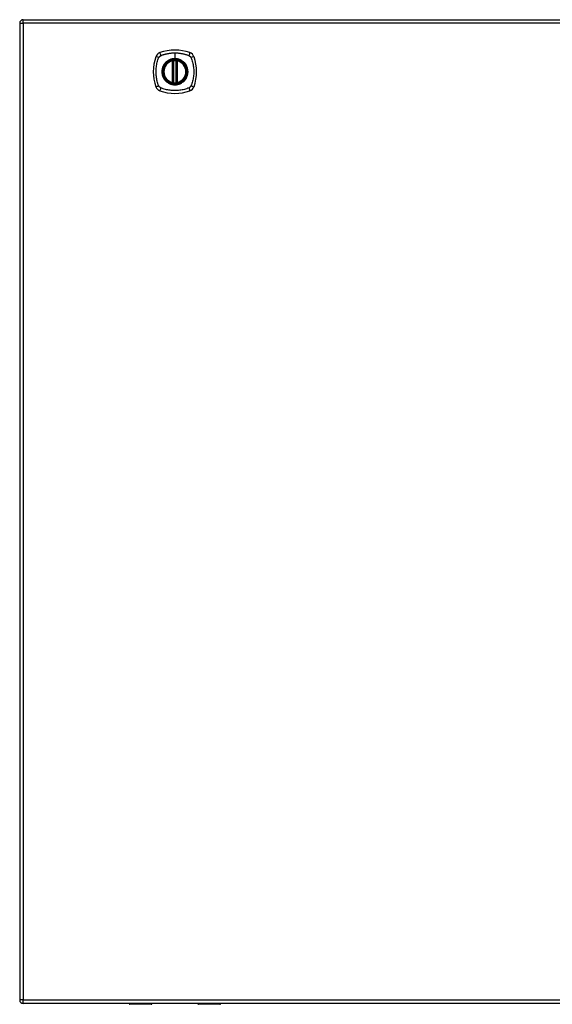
# Model space of a CAD drawing. Header units: inches. Extents: x 14 to 456, y 41 to 215.
# Tile 140 of 154: x 148 to 162, y 117 to 144. Entities that reach past the tile are written whole.
import ezdxf

# ---------------------------------------------------------------- set-up
doc = ezdxf.new("R2010")
doc.units = ezdxf.units.IN
doc.header["$MEASUREMENT"] = 0
doc.layers.add('Visible Edges(ANSI)', color=7, linetype='Continuous', lineweight=25)
doc.layers.add('Visible Tangent Edges(ANSI)', color=7, linetype='Continuous', lineweight=25)

msp = doc.modelspace()

# ---------------------------------------------------------------- linework, layer by layer
at = {"layer": 'Visible Edges(ANSI)'}
for p, q in [((147.59, 144.274), (147.59, 117.554)), ((147.689, 144.373), (195.294, 144.373)), ((151.78, 142.656), (151.78, 143.241)), ((151.8, 142.652), (151.8, 143.245)), ((151.879, 143.245), (151.879, 142.652)), ((151.899, 143.241), (151.899, 142.656)), ((195.294, 117.455), (147.689, 117.455)), ((151.21, 117.455), (151.21, 117.451)), ((152.47, 117.451), (152.47, 117.455)), ((151.194, 117.435), (150.609, 117.435)), ((153.07, 117.435), (152.485, 117.435))]:
    msp.add_line(p, q, dxfattribs=at)
at = {"layer": 'Visible Edges(ANSI)', "flags": 128}
for points in [[(151.811, 143.26), (151.809, 143.26), (151.808, 143.26), (151.806, 143.26), (151.805, 143.26), (151.803, 143.259), (151.802, 143.259), (151.8, 143.259), (151.799, 143.259), (151.797, 143.259), (151.796, 143.258), (151.795, 143.258), (151.794, 143.258), (151.793, 143.258), (151.792, 143.258), (151.791, 143.258), (151.79, 143.257), (151.789, 143.257), (151.788, 143.257), (151.788, 143.257), (151.787, 143.257), (151.787, 143.257), (151.787, 143.257), (151.787, 143.257), (151.786, 143.257)], [(151.893, 143.257), (151.893, 143.257), (151.893, 143.257), (151.892, 143.257), (151.892, 143.257), (151.892, 143.257), (151.891, 143.257), (151.89, 143.257), (151.89, 143.257), (151.889, 143.258), (151.888, 143.258), (151.887, 143.258), (151.886, 143.258), (151.884, 143.258), (151.883, 143.258), (151.882, 143.259), (151.881, 143.259), (151.879, 143.259), (151.878, 143.259), (151.876, 143.259), (151.875, 143.26), (151.873, 143.26), (151.871, 143.26), (151.87, 143.26), (151.868, 143.26)], [(151.786, 142.64), (151.787, 142.64), (151.787, 142.64), (151.787, 142.64), (151.787, 142.64), (151.788, 142.64), (151.788, 142.64), (151.789, 142.64), (151.79, 142.64), (151.791, 142.639), (151.792, 142.639), (151.793, 142.639), (151.794, 142.639), (151.795, 142.639), (151.796, 142.639), (151.797, 142.638), (151.799, 142.638), (151.8, 142.638), (151.802, 142.638), (151.803, 142.638), (151.805, 142.637), (151.806, 142.637), (151.808, 142.637), (151.809, 142.637), (151.811, 142.637)], [(151.868, 142.637), (151.87, 142.637), (151.871, 142.637), (151.873, 142.637), (151.875, 142.637), (151.876, 142.638), (151.878, 142.638), (151.879, 142.638), (151.881, 142.638), (151.882, 142.638), (151.883, 142.639), (151.884, 142.639), (151.886, 142.639), (151.887, 142.639), (151.888, 142.639), (151.889, 142.639), (151.89, 142.64), (151.89, 142.64), (151.891, 142.64), (151.892, 142.64), (151.892, 142.64), (151.892, 142.64), (151.893, 142.64), (151.893, 142.64), (151.893, 142.64)]]:
    msp.add_lwpolyline(points, dxfattribs=at)
at = {"layer": 'Visible Edges(ANSI)'}
for radius in [0.32, 0.315]:
    msp.add_circle((151.84, 142.949), radius, dxfattribs=at)
for centre, radius, start, end in [((147.689, 144.274), 0.099, 90, 180), ((152.529, 142.949), 1.28, 161.2278, 198.7722), ((151.485, 143.303), 0.177, 108.7722, 161.2278), ((151.84, 142.26), 1.28, 71.2278, 108.7722), ((152.194, 143.303), 0.177, 18.7722, 71.2278), ((151.151, 142.949), 1.28, 341.2278, 18.7722), ((151.84, 142.949), 0.313, 103.6344, 256.3656), ((151.84, 142.949), 0.313, 99.784, 103.6344), ((151.769, 143.241), 0.0118, 0, 103.6344), ((151.788, 143.245), 0.0118, 0, 99.784), ((151.84, 142.949), 0.313, 84.7499, 95.2501), ((151.891, 143.245), 0.0118, 80.216, 180), ((151.84, 142.949), 0.313, 76.3656, 80.216), ((151.911, 143.241), 0.0118, 76.3656, 180), ((151.84, 142.949), 0.313, 283.6344, 76.3656), ((151.485, 142.594), 0.177, 198.7722, 251.2278), ((151.769, 142.656), 0.0118, 256.3656, 0), ((151.84, 142.949), 0.313, 256.3656, 260.216), ((151.788, 142.652), 0.0118, 260.216, 0), ((151.84, 142.949), 0.313, 264.7499, 275.2501), ((151.891, 142.652), 0.0118, 180, 279.784), ((151.84, 142.949), 0.313, 279.784, 283.6344), ((151.911, 142.656), 0.0118, 180, 283.6344), ((152.194, 142.594), 0.177, 288.7722, 341.2278), ((151.84, 143.637), 1.28, 251.2278, 288.7722), ((147.689, 117.554), 0.099, 180, 270), ((150.609, 117.455), 0.0197, 180.5386, 270), ((151.194, 117.451), 0.0157, 270, 0), ((152.485, 117.451), 0.0157, 180, 270), ((153.07, 117.455), 0.0197, 270, 359.4614)]:
    msp.add_arc(centre, radius, start, end, dxfattribs=at)
at = {"layer": 'Visible Tangent Edges(ANSI)'}
for p, q in [((147.59, 144.274), (147.689, 144.274)), ((147.689, 144.274), (147.689, 144.373)), ((195.294, 144.274), (147.689, 144.274)), ((147.689, 144.274), (147.689, 117.554)), ((151.84, 143.465), (151.84, 143.305)), ((151.769, 143.241), (151.766, 143.253)), ((151.769, 143.241), (151.78, 143.241)), ((151.769, 143.241), (151.769, 142.656)), ((151.78, 143.241), (151.79, 143.241)), ((151.786, 143.257), (151.787, 143.251)), ((151.79, 143.245), (151.8, 143.245)), ((151.79, 142.656), (151.79, 143.241)), ((151.812, 143.248), (151.811, 143.26)), ((151.812, 142.649), (151.812, 143.248)), ((151.84, 143.301), (151.84, 143.305)), ((151.867, 143.248), (151.868, 143.26)), ((151.867, 143.248), (151.867, 142.649)), ((151.879, 143.245), (151.889, 143.245)), ((151.889, 143.241), (151.899, 143.241)), ((151.889, 143.241), (151.889, 142.656)), ((151.892, 143.251), (151.893, 143.257)), ((151.899, 143.241), (151.911, 143.241)), ((151.913, 143.253), (151.911, 143.241)), ((151.911, 142.656), (151.911, 143.241)), ((151.766, 142.644), (151.769, 142.656)), ((151.78, 142.656), (151.769, 142.656)), ((151.79, 142.656), (151.78, 142.656)), ((151.787, 142.646), (151.786, 142.64)), ((151.8, 142.652), (151.79, 142.652)), ((151.811, 142.637), (151.812, 142.649)), ((151.868, 142.637), (151.867, 142.649)), ((151.889, 142.652), (151.879, 142.652)), ((151.899, 142.656), (151.889, 142.656)), ((151.893, 142.64), (151.892, 142.646)), ((151.911, 142.656), (151.899, 142.656)), ((151.911, 142.656), (151.913, 142.644)), ((147.689, 117.554), (147.59, 117.554)), ((147.689, 117.455), (147.689, 117.554)), ((147.689, 117.554), (195.294, 117.554)), ((150.609, 117.455), (150.609, 117.435)), ((151.194, 117.435), (151.194, 117.455)), ((152.485, 117.455), (152.485, 117.435)), ((153.07, 117.435), (153.07, 117.455))]:
    msp.add_line(p, q, dxfattribs=at)
at = {"layer": 'Visible Tangent Edges(ANSI)', "flags": 128}
for points in [[(151.4, 142.56), (151.386, 142.593), (151.375, 142.625), (151.366, 142.656), (151.357, 142.688), (151.349, 142.719), (151.342, 142.752), (151.337, 142.784), (151.332, 142.817), (151.328, 142.849), (151.325, 142.882), (151.324, 142.915), (151.323, 142.948), (151.324, 142.981), (151.325, 143.014), (151.328, 143.047), (151.332, 143.08), (151.337, 143.113), (151.342, 143.145), (151.349, 143.177), (151.357, 143.209), (151.366, 143.241), (151.375, 143.272), (151.386, 143.304), (151.4, 143.337)], [(151.4, 143.337), (151.4, 143.338), (151.401, 143.34), (151.402, 143.341), (151.403, 143.343), (151.403, 143.344), (151.404, 143.345), (151.405, 143.347), (151.406, 143.348), (151.406, 143.349), (151.407, 143.351), (151.408, 143.352), (151.409, 143.353), (151.41, 143.354), (151.411, 143.356), (151.412, 143.357), (151.413, 143.358), (151.414, 143.359), (151.415, 143.36), (151.416, 143.362), (151.417, 143.363), (151.418, 143.364), (151.419, 143.365), (151.42, 143.366), (151.421, 143.367)], [(151.421, 143.367), (151.422, 143.368), (151.423, 143.369), (151.424, 143.37), (151.425, 143.371), (151.427, 143.372), (151.428, 143.373), (151.429, 143.374), (151.43, 143.375), (151.431, 143.376), (151.433, 143.377), (151.434, 143.378), (151.435, 143.379), (151.436, 143.38), (151.438, 143.381), (151.439, 143.382), (151.44, 143.383), (151.442, 143.383), (151.443, 143.384), (151.444, 143.385), (151.446, 143.386), (151.447, 143.386), (151.448, 143.387), (151.45, 143.388), (151.451, 143.388)], [(151.451, 143.388), (151.469, 143.397), (151.485, 143.402), (151.5, 143.408), (151.516, 143.413), (151.531, 143.418), (151.547, 143.422), (151.563, 143.427), (151.579, 143.431), (151.595, 143.435), (151.611, 143.439), (151.627, 143.442), (151.643, 143.446), (151.659, 143.449), (151.675, 143.452), (151.692, 143.454), (151.708, 143.456), (151.724, 143.458), (151.741, 143.46), (151.757, 143.462), (151.774, 143.463), (151.79, 143.464), (151.807, 143.465), (151.823, 143.465), (151.84, 143.465)], [(151.84, 143.465), (151.856, 143.465), (151.873, 143.465), (151.889, 143.464), (151.906, 143.463), (151.922, 143.462), (151.939, 143.46), (151.955, 143.458), (151.971, 143.456), (151.988, 143.454), (152.004, 143.452), (152.02, 143.449), (152.036, 143.446), (152.053, 143.442), (152.069, 143.439), (152.085, 143.435), (152.101, 143.431), (152.116, 143.427), (152.132, 143.422), (152.148, 143.418), (152.164, 143.413), (152.179, 143.408), (152.195, 143.402), (152.21, 143.397), (152.228, 143.388)], [(152.228, 143.388), (152.231, 143.387), (152.234, 143.386), (152.236, 143.384), (152.239, 143.383), (152.242, 143.381), (152.244, 143.379), (152.247, 143.377), (152.249, 143.375), (152.252, 143.374), (152.254, 143.372), (152.256, 143.369), (152.258, 143.367), (152.261, 143.365), (152.263, 143.363), (152.265, 143.36), (152.267, 143.358), (152.268, 143.356), (152.27, 143.353), (152.272, 143.351), (152.274, 143.348), (152.275, 143.345), (152.277, 143.343), (152.278, 143.34), (152.28, 143.337)], [(152.28, 143.337), (152.293, 143.304), (152.304, 143.272), (152.314, 143.241), (152.322, 143.209), (152.33, 143.177), (152.337, 143.145), (152.343, 143.113), (152.348, 143.08), (152.351, 143.047), (152.354, 143.014), (152.356, 142.981), (152.356, 142.948), (152.356, 142.915), (152.354, 142.882), (152.351, 142.849), (152.348, 142.817), (152.343, 142.784), (152.337, 142.752), (152.33, 142.719), (152.322, 142.688), (152.314, 142.656), (152.304, 142.625), (152.293, 142.593), (152.28, 142.56)], [(151.565, 143.176), (151.552, 143.16), (151.541, 143.143), (151.53, 143.125), (151.52, 143.107), (151.512, 143.089), (151.504, 143.069), (151.498, 143.05), (151.492, 143.03), (151.488, 143.01), (151.485, 142.99), (151.483, 142.969), (151.483, 142.948), (151.483, 142.928), (151.485, 142.907), (151.488, 142.887), (151.492, 142.867), (151.498, 142.847), (151.504, 142.827), (151.512, 142.808), (151.52, 142.789), (151.53, 142.771), (151.541, 142.754), (151.552, 142.737), (151.565, 142.721)], [(151.84, 143.301), (151.931, 143.289), (152.016, 143.254), (152.089, 143.197), (152.145, 143.125), (152.18, 143.04), (152.192, 142.948), (152.18, 142.857), (152.144, 142.772), (152.089, 142.699), (152.016, 142.643), (151.931, 142.608), (151.839, 142.596), (151.748, 142.608), (151.663, 142.644), (151.59, 142.7), (151.535, 142.772), (151.5, 142.857), (151.488, 142.949), (151.5, 143.04), (151.535, 143.125), (151.591, 143.198), (151.664, 143.254), (151.748, 143.289), (151.84, 143.301)], [(151.612, 143.223), (151.61, 143.221), (151.608, 143.22), (151.606, 143.218), (151.604, 143.216), (151.602, 143.214), (151.6, 143.212), (151.597, 143.21), (151.595, 143.208), (151.593, 143.206), (151.591, 143.205), (151.589, 143.203), (151.587, 143.201), (151.586, 143.199), (151.584, 143.197), (151.582, 143.195), (151.58, 143.193), (151.578, 143.191), (151.576, 143.189), (151.574, 143.187), (151.572, 143.184), (151.57, 143.182), (151.569, 143.18), (151.567, 143.178), (151.565, 143.176)], [(151.84, 143.305), (151.829, 143.305), (151.819, 143.305), (151.809, 143.304), (151.799, 143.303), (151.788, 143.302), (151.778, 143.3), (151.768, 143.298), (151.758, 143.296), (151.748, 143.293), (151.738, 143.291), (151.728, 143.288), (151.719, 143.284), (151.709, 143.281), (151.7, 143.277), (151.69, 143.272), (151.681, 143.268), (151.672, 143.263), (151.663, 143.258), (151.654, 143.253), (151.645, 143.247), (151.637, 143.242), (151.628, 143.236), (151.62, 143.23), (151.612, 143.223)], [(151.787, 143.251), (151.787, 143.251), (151.786, 143.252), (151.785, 143.252), (151.784, 143.252), (151.784, 143.253), (151.783, 143.253), (151.782, 143.253), (151.781, 143.253), (151.78, 143.253), (151.779, 143.254), (151.778, 143.254), (151.777, 143.254), (151.776, 143.254), (151.775, 143.254), (151.774, 143.254), (151.773, 143.254), (151.772, 143.254), (151.772, 143.254), (151.771, 143.254), (151.77, 143.253), (151.769, 143.253), (151.768, 143.253), (151.767, 143.253), (151.766, 143.253)], [(151.79, 143.245), (151.79, 143.246), (151.79, 143.246), (151.79, 143.246), (151.79, 143.246), (151.79, 143.247), (151.79, 143.247), (151.79, 143.247), (151.79, 143.247), (151.79, 143.248), (151.789, 143.248), (151.789, 143.248), (151.789, 143.248), (151.789, 143.249), (151.789, 143.249), (151.789, 143.249), (151.789, 143.249), (151.789, 143.25), (151.788, 143.25), (151.788, 143.25), (151.788, 143.25), (151.788, 143.25), (151.788, 143.251), (151.788, 143.251), (151.787, 143.251)], [(151.79, 143.241), (151.79, 143.241), (151.79, 143.242), (151.79, 143.242), (151.79, 143.242), (151.79, 143.242), (151.79, 143.242), (151.79, 143.242), (151.79, 143.243), (151.79, 143.243), (151.79, 143.243), (151.79, 143.243), (151.79, 143.243), (151.79, 143.243), (151.79, 143.244), (151.79, 143.244), (151.79, 143.244), (151.79, 143.244), (151.79, 143.244), (151.79, 143.244), (151.79, 143.245), (151.79, 143.245), (151.79, 143.245), (151.79, 143.245), (151.79, 143.245)], [(151.8, 143.245), (151.8, 143.245), (151.8, 143.245), (151.801, 143.245), (151.801, 143.245), (151.801, 143.246), (151.801, 143.246), (151.802, 143.246), (151.802, 143.246), (151.802, 143.246), (151.803, 143.246), (151.803, 143.246), (151.804, 143.246), (151.804, 143.247), (151.805, 143.247), (151.806, 143.247), (151.806, 143.247), (151.807, 143.247), (151.808, 143.247), (151.808, 143.248), (151.809, 143.248), (151.81, 143.248), (151.811, 143.248), (151.811, 143.248), (151.812, 143.248)], [(152.067, 143.223), (152.059, 143.23), (152.051, 143.236), (152.043, 143.242), (152.034, 143.248), (152.025, 143.253), (152.016, 143.258), (152.007, 143.263), (151.998, 143.268), (151.989, 143.272), (151.98, 143.277), (151.97, 143.281), (151.961, 143.284), (151.951, 143.288), (151.941, 143.291), (151.931, 143.293), (151.921, 143.296), (151.911, 143.298), (151.901, 143.3), (151.891, 143.302), (151.881, 143.303), (151.87, 143.304), (151.86, 143.305), (151.85, 143.305), (151.84, 143.305)], [(151.867, 143.248), (151.868, 143.248), (151.869, 143.248), (151.87, 143.248), (151.87, 143.248), (151.871, 143.248), (151.872, 143.247), (151.872, 143.247), (151.873, 143.247), (151.874, 143.247), (151.874, 143.247), (151.875, 143.247), (151.876, 143.246), (151.876, 143.246), (151.877, 143.246), (151.877, 143.246), (151.877, 143.246), (151.878, 143.246), (151.878, 143.246), (151.878, 143.246), (151.879, 143.245), (151.879, 143.245), (151.879, 143.245), (151.879, 143.245), (151.879, 143.245)], [(151.892, 143.251), (151.892, 143.251), (151.892, 143.251), (151.891, 143.25), (151.891, 143.25), (151.891, 143.25), (151.891, 143.25), (151.891, 143.25), (151.891, 143.249), (151.89, 143.249), (151.89, 143.249), (151.89, 143.249), (151.89, 143.248), (151.89, 143.248), (151.89, 143.248), (151.89, 143.248), (151.89, 143.247), (151.89, 143.247), (151.89, 143.247), (151.889, 143.247), (151.889, 143.246), (151.889, 143.246), (151.889, 143.246), (151.889, 143.246), (151.889, 143.245)], [(151.889, 143.245), (151.889, 143.245), (151.889, 143.245), (151.889, 143.245), (151.889, 143.245), (151.889, 143.244), (151.889, 143.244), (151.889, 143.244), (151.889, 143.244), (151.889, 143.244), (151.889, 143.244), (151.889, 143.243), (151.889, 143.243), (151.889, 143.243), (151.889, 143.243), (151.889, 143.243), (151.889, 143.243), (151.889, 143.242), (151.889, 143.242), (151.889, 143.242), (151.889, 143.242), (151.889, 143.242), (151.889, 143.242), (151.889, 143.241), (151.889, 143.241)], [(151.913, 143.253), (151.913, 143.253), (151.912, 143.253), (151.911, 143.253), (151.91, 143.253), (151.909, 143.254), (151.908, 143.254), (151.907, 143.254), (151.906, 143.254), (151.905, 143.254), (151.904, 143.254), (151.903, 143.254), (151.902, 143.254), (151.901, 143.254), (151.9, 143.254), (151.899, 143.253), (151.898, 143.253), (151.898, 143.253), (151.897, 143.253), (151.896, 143.253), (151.895, 143.252), (151.894, 143.252), (151.893, 143.252), (151.893, 143.251), (151.892, 143.251)], [(152.114, 143.176), (152.112, 143.178), (152.111, 143.18), (152.109, 143.182), (152.107, 143.184), (152.105, 143.187), (152.103, 143.189), (152.101, 143.191), (152.1, 143.193), (152.098, 143.195), (152.096, 143.197), (152.094, 143.199), (152.092, 143.201), (152.09, 143.203), (152.088, 143.205), (152.086, 143.206), (152.084, 143.208), (152.082, 143.21), (152.08, 143.212), (152.078, 143.214), (152.076, 143.216), (152.074, 143.218), (152.071, 143.22), (152.069, 143.221), (152.067, 143.223)], [(152.114, 142.721), (152.127, 142.737), (152.139, 142.754), (152.149, 142.772), (152.159, 142.79), (152.168, 142.808), (152.175, 142.828), (152.182, 142.847), (152.187, 142.867), (152.191, 142.887), (152.194, 142.907), (152.196, 142.928), (152.197, 142.948), (152.196, 142.969), (152.194, 142.99), (152.191, 143.01), (152.187, 143.03), (152.182, 143.05), (152.175, 143.07), (152.168, 143.089), (152.159, 143.107), (152.149, 143.126), (152.139, 143.143), (152.127, 143.16), (152.114, 143.176)], [(151.451, 142.509), (151.448, 142.51), (151.446, 142.511), (151.443, 142.513), (151.44, 142.514), (151.438, 142.516), (151.435, 142.518), (151.433, 142.52), (151.43, 142.522), (151.428, 142.523), (151.425, 142.526), (151.423, 142.528), (151.421, 142.53), (151.419, 142.532), (151.417, 142.534), (151.415, 142.537), (151.413, 142.539), (151.411, 142.541), (151.409, 142.544), (151.407, 142.546), (151.406, 142.549), (151.404, 142.552), (151.403, 142.554), (151.401, 142.557), (151.4, 142.56)], [(152.228, 142.509), (152.195, 142.495), (152.164, 142.484), (152.132, 142.475), (152.101, 142.466), (152.069, 142.458), (152.037, 142.451), (152.004, 142.445), (151.971, 142.441), (151.939, 142.437), (151.906, 142.434), (151.873, 142.432), (151.84, 142.432), (151.807, 142.432), (151.774, 142.434), (151.741, 142.437), (151.708, 142.441), (151.676, 142.445), (151.643, 142.451), (151.611, 142.458), (151.579, 142.466), (151.547, 142.475), (151.516, 142.484), (151.485, 142.495), (151.451, 142.509)], [(151.565, 142.721), (151.567, 142.719), (151.569, 142.717), (151.57, 142.715), (151.572, 142.713), (151.574, 142.71), (151.576, 142.708), (151.578, 142.706), (151.58, 142.704), (151.582, 142.702), (151.584, 142.7), (151.586, 142.698), (151.587, 142.696), (151.589, 142.694), (151.591, 142.692), (151.593, 142.691), (151.595, 142.689), (151.597, 142.687), (151.6, 142.685), (151.602, 142.683), (151.604, 142.681), (151.606, 142.679), (151.608, 142.677), (151.61, 142.676), (151.612, 142.674)], [(151.612, 142.674), (151.628, 142.661), (151.645, 142.65), (151.663, 142.639), (151.681, 142.629), (151.7, 142.62), (151.719, 142.613), (151.738, 142.606), (151.758, 142.601), (151.778, 142.597), (151.799, 142.594), (151.819, 142.592), (151.84, 142.592), (151.86, 142.592), (151.881, 142.594), (151.901, 142.597), (151.921, 142.601), (151.941, 142.606), (151.961, 142.613), (151.98, 142.621), (151.999, 142.629), (152.017, 142.639), (152.034, 142.65), (152.051, 142.661), (152.067, 142.674)], [(151.766, 142.644), (151.767, 142.644), (151.768, 142.644), (151.769, 142.644), (151.77, 142.644), (151.771, 142.643), (151.772, 142.643), (151.772, 142.643), (151.773, 142.643), (151.774, 142.643), (151.775, 142.643), (151.776, 142.643), (151.777, 142.643), (151.778, 142.643), (151.779, 142.643), (151.78, 142.644), (151.781, 142.644), (151.782, 142.644), (151.783, 142.644), (151.784, 142.644), (151.784, 142.645), (151.785, 142.645), (151.786, 142.645), (151.787, 142.646), (151.787, 142.646)], [(151.787, 142.646), (151.788, 142.646), (151.788, 142.646), (151.788, 142.647), (151.788, 142.647), (151.788, 142.647), (151.788, 142.647), (151.789, 142.647), (151.789, 142.648), (151.789, 142.648), (151.789, 142.648), (151.789, 142.648), (151.789, 142.649), (151.789, 142.649), (151.789, 142.649), (151.79, 142.649), (151.79, 142.65), (151.79, 142.65), (151.79, 142.65), (151.79, 142.65), (151.79, 142.651), (151.79, 142.651), (151.79, 142.651), (151.79, 142.651), (151.79, 142.652)], [(151.79, 142.652), (151.79, 142.652), (151.79, 142.652), (151.79, 142.652), (151.79, 142.652), (151.79, 142.653), (151.79, 142.653), (151.79, 142.653), (151.79, 142.653), (151.79, 142.653), (151.79, 142.653), (151.79, 142.654), (151.79, 142.654), (151.79, 142.654), (151.79, 142.654), (151.79, 142.654), (151.79, 142.654), (151.79, 142.655), (151.79, 142.655), (151.79, 142.655), (151.79, 142.655), (151.79, 142.655), (151.79, 142.655), (151.79, 142.656), (151.79, 142.656)], [(151.812, 142.649), (151.811, 142.649), (151.811, 142.649), (151.81, 142.649), (151.809, 142.649), (151.808, 142.649), (151.808, 142.65), (151.807, 142.65), (151.806, 142.65), (151.806, 142.65), (151.805, 142.65), (151.804, 142.65), (151.804, 142.651), (151.803, 142.651), (151.803, 142.651), (151.802, 142.651), (151.802, 142.651), (151.802, 142.651), (151.801, 142.651), (151.801, 142.651), (151.801, 142.652), (151.801, 142.652), (151.8, 142.652), (151.8, 142.652), (151.8, 142.652)], [(151.879, 142.652), (151.879, 142.652), (151.879, 142.652), (151.879, 142.652), (151.879, 142.652), (151.878, 142.651), (151.878, 142.651), (151.878, 142.651), (151.877, 142.651), (151.877, 142.651), (151.877, 142.651), (151.876, 142.651), (151.876, 142.651), (151.875, 142.65), (151.874, 142.65), (151.874, 142.65), (151.873, 142.65), (151.872, 142.65), (151.872, 142.65), (151.871, 142.649), (151.87, 142.649), (151.87, 142.649), (151.869, 142.649), (151.868, 142.649), (151.867, 142.649)], [(151.889, 142.656), (151.889, 142.656), (151.889, 142.655), (151.889, 142.655), (151.889, 142.655), (151.889, 142.655), (151.889, 142.655), (151.889, 142.655), (151.889, 142.654), (151.889, 142.654), (151.889, 142.654), (151.889, 142.654), (151.889, 142.654), (151.889, 142.654), (151.889, 142.653), (151.889, 142.653), (151.889, 142.653), (151.889, 142.653), (151.889, 142.653), (151.889, 142.653), (151.889, 142.652), (151.889, 142.652), (151.889, 142.652), (151.889, 142.652), (151.889, 142.652)], [(151.889, 142.652), (151.889, 142.651), (151.889, 142.651), (151.889, 142.651), (151.889, 142.651), (151.889, 142.65), (151.89, 142.65), (151.89, 142.65), (151.89, 142.65), (151.89, 142.649), (151.89, 142.649), (151.89, 142.649), (151.89, 142.649), (151.89, 142.648), (151.89, 142.648), (151.89, 142.648), (151.891, 142.648), (151.891, 142.647), (151.891, 142.647), (151.891, 142.647), (151.891, 142.647), (151.891, 142.647), (151.892, 142.646), (151.892, 142.646), (151.892, 142.646)], [(151.892, 142.646), (151.893, 142.646), (151.893, 142.645), (151.894, 142.645), (151.895, 142.645), (151.896, 142.644), (151.897, 142.644), (151.898, 142.644), (151.898, 142.644), (151.899, 142.644), (151.9, 142.643), (151.901, 142.643), (151.902, 142.643), (151.903, 142.643), (151.904, 142.643), (151.905, 142.643), (151.906, 142.643), (151.907, 142.643), (151.908, 142.643), (151.909, 142.643), (151.91, 142.644), (151.911, 142.644), (151.912, 142.644), (151.913, 142.644), (151.913, 142.644)], [(152.067, 142.674), (152.069, 142.676), (152.071, 142.677), (152.074, 142.679), (152.076, 142.681), (152.078, 142.683), (152.08, 142.685), (152.082, 142.687), (152.084, 142.689), (152.086, 142.691), (152.088, 142.692), (152.09, 142.694), (152.092, 142.696), (152.094, 142.698), (152.096, 142.7), (152.098, 142.702), (152.1, 142.704), (152.101, 142.706), (152.103, 142.708), (152.105, 142.71), (152.107, 142.713), (152.109, 142.715), (152.111, 142.717), (152.112, 142.719), (152.114, 142.721)], [(152.28, 142.56), (152.278, 142.557), (152.277, 142.554), (152.275, 142.552), (152.274, 142.549), (152.272, 142.546), (152.27, 142.544), (152.269, 142.541), (152.267, 142.539), (152.265, 142.537), (152.263, 142.534), (152.261, 142.532), (152.258, 142.53), (152.256, 142.528), (152.254, 142.526), (152.252, 142.524), (152.249, 142.522), (152.247, 142.52), (152.244, 142.518), (152.242, 142.516), (152.239, 142.514), (152.236, 142.513), (152.234, 142.511), (152.231, 142.51), (152.228, 142.509)], [(150.824, 117.455), (150.825, 117.453), (150.826, 117.451), (150.828, 117.45), (150.83, 117.448), (150.832, 117.447), (150.835, 117.446), (150.838, 117.445), (150.841, 117.445), (150.844, 117.444), (150.848, 117.444), (150.852, 117.444), (150.855, 117.444), (150.859, 117.444), (150.863, 117.444), (150.866, 117.444), (150.87, 117.445), (150.873, 117.446), (150.876, 117.446), (150.879, 117.447), (150.881, 117.449), (150.883, 117.45), (150.884, 117.451), (150.886, 117.453), (150.886, 117.455)], [(150.867, 117.455), (150.866, 117.454), (150.865, 117.454), (150.864, 117.454), (150.863, 117.454), (150.862, 117.454), (150.861, 117.453), (150.86, 117.453), (150.859, 117.453), (150.858, 117.453), (150.857, 117.453), (150.856, 117.453), (150.855, 117.453), (150.854, 117.453), (150.853, 117.453), (150.852, 117.453), (150.851, 117.453), (150.85, 117.453), (150.85, 117.453), (150.849, 117.454), (150.848, 117.454), (150.847, 117.454), (150.846, 117.454), (150.845, 117.454), (150.844, 117.455)], [(152.793, 117.455), (152.794, 117.453), (152.795, 117.451), (152.797, 117.45), (152.798, 117.449), (152.801, 117.447), (152.803, 117.446), (152.806, 117.446), (152.809, 117.445), (152.813, 117.444), (152.816, 117.444), (152.82, 117.444), (152.824, 117.444), (152.828, 117.444), (152.831, 117.444), (152.835, 117.444), (152.838, 117.445), (152.842, 117.445), (152.844, 117.446), (152.847, 117.447), (152.849, 117.448), (152.851, 117.45), (152.853, 117.451), (152.854, 117.453), (152.855, 117.455)], [(152.835, 117.455), (152.834, 117.454), (152.833, 117.454), (152.833, 117.454), (152.832, 117.454), (152.831, 117.454), (152.83, 117.453), (152.829, 117.453), (152.828, 117.453), (152.827, 117.453), (152.826, 117.453), (152.825, 117.453), (152.824, 117.453), (152.823, 117.453), (152.822, 117.453), (152.821, 117.453), (152.82, 117.453), (152.819, 117.453), (152.818, 117.453), (152.817, 117.454), (152.816, 117.454), (152.815, 117.454), (152.814, 117.454), (152.813, 117.454), (152.813, 117.455)]]:
    msp.add_lwpolyline(points, dxfattribs=at)
at = {"layer": 'Visible Tangent Edges(ANSI)'}
for radius in [0.346, 0.342, 0.325, 0.324]:
    msp.add_circle((151.84, 142.949), radius, dxfattribs=at)
for start, end in [(103.6344, 256.3656), (84.7499, 95.2501), (283.6344, 76.3656), (264.7499, 275.2501)]:
    msp.add_arc((151.84, 142.949), 0.301, start, end, dxfattribs=at)
for centre, major_axis, ratio, start_param, end_param in [((151.427, 143.323), (-0.112, 0.037), 0.042597, 4.975842, 6.113112), ((151.465, 143.361), (-0.037, 0.112), 0.042597, 0.170073, 1.307344), ((152.214, 143.361), (0.037, 0.112), 0.042597, 4.975842, 6.113112), ((152.252, 143.323), (0.112, 0.037), 0.042597, 0.170073, 1.307344), ((151.787, 143.257), (-0.00893, -0.00773), 0.431674, 0, 1.315955), ((151.792, 143.245), (-0.0116, -0.0021), 0.025638, 4.856604, 6.283185), ((151.887, 143.245), (0.0116, -0.0021), 0.025638, 0, 1.426581), ((151.893, 143.257), (0.00893, -0.00773), 0.431674, 4.96723, 6.283185), ((151.427, 142.574), (-0.112, -0.037), 0.042597, 0.170073, 1.307344), ((151.465, 142.536), (-0.037, -0.112), 0.042597, 4.975842, 6.113112), ((151.787, 142.64), (-0.00893, 0.00773), 0.431674, 4.96723, 6.283185), ((151.792, 142.652), (-0.0116, 0.0021), 0.025638, 0, 1.426581), ((151.887, 142.652), (0.0116, 0.0021), 0.025638, 4.856604, 6.283185), ((151.893, 142.64), (0.00893, 0.00773), 0.431674, 0, 1.315955), ((152.214, 142.536), (0.037, -0.112), 0.042597, 0.170073, 1.307344), ((152.252, 142.574), (0.112, -0.037), 0.042597, 4.975842, 6.113112)]:
    msp.add_ellipse(centre, major_axis=major_axis, ratio=ratio, start_param=start_param, end_param=end_param, dxfattribs=at)

doc.saveas('drawing.dxf')
